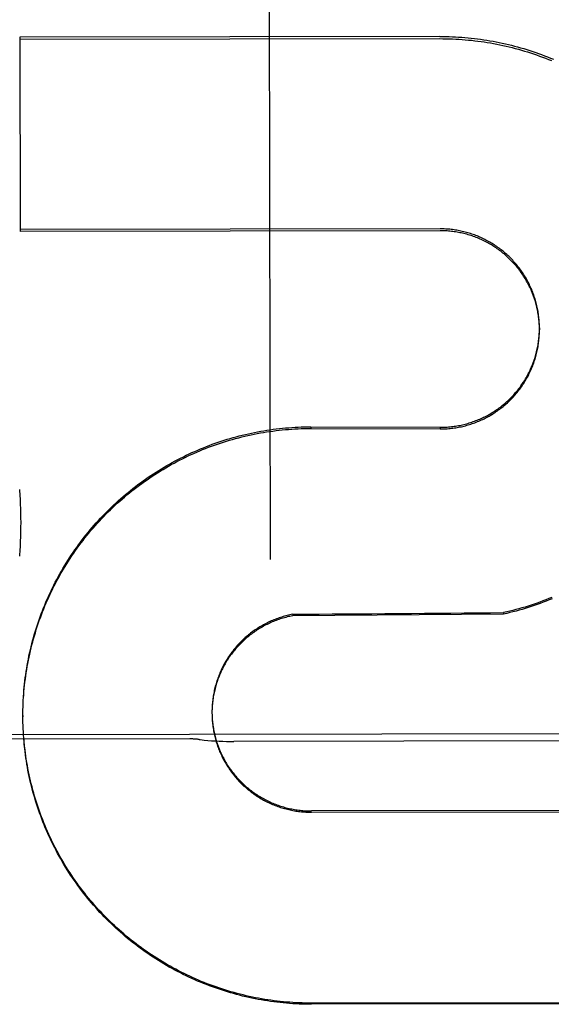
# Model space of a CAD drawing. Header units: inches. Extents: x 0 to 309, y 0 to 200.
# Tile 47 of 109: x 100.607 to 100.771, y 130.607 to 130.912. Entities that reach past the tile are written whole.
import ezdxf

# ---------------------------------------------------------------- set-up
doc = ezdxf.new("R2010")
doc.units = ezdxf.units.IN
doc.header["$LTSCALE"] = 17
doc.header["$MEASUREMENT"] = 0
doc.linetypes.add('HIDDEN', pattern=[0.2, 0.1, -0.1])
doc.layers.add('02___PRT_ALL_AXES', color=7, linetype='CONTINUOUS')
doc.layers.add('DEFAULT_2', color=8, linetype='HIDDEN')

msp = doc.modelspace()

# ---------------------------------------------------------------- linework, layer by layer
at = {"layer": '02___PRT_ALL_AXES', "color": 8, "linetype": 'HIDDEN'}
for p, q in [((100.902953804, 130.6908469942), (100.0904548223, 130.6895606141)), ((100.6592063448, 130.6890492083), (100.5842064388, 130.6889304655)), ((100.8205704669, 130.6884841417), (100.6728446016, 130.6882502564))]:
    msp.add_line(p, q, dxfattribs=at)
at = {"layer": 'DEFAULT_2', "color": 8, "linetype": 'HIDDEN'}
for p, q in [((100.6832440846, 131.2968485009), (100.6841181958, 130.7447453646)), ((100.7366757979, 130.9069582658), (100.6065511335, 130.9067522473)), ((100.6065511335, 130.9067522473), (100.6066465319, 130.8464970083)), ((100.6065521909, 130.9060843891), (100.7366768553, 130.9062904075)), ((100.7367702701, 130.8472880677), (100.6066456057, 130.8470820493)), ((100.7367711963, 130.8467030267), (100.6066465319, 130.8464970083)), ((100.7675651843, 130.816557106), (100.7675660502, 130.8160102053)), ((100.6966977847, 130.7858823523), (100.6966985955, 130.785370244)), ((100.6966977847, 130.7858823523), (100.7368190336, 130.7857318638)), ((100.6966985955, 130.785370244), (100.7368198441, 130.7852199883)), ((100.7368190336, 130.7857318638), (100.7368198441, 130.7852199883)), ((100.6064678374, 130.7664555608), (100.6065614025, 130.7644940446)), ((100.6065585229, 130.7650203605), (100.6066382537, 130.7630542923)), ((100.6066354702, 130.7635843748), (100.6067012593, 130.7616138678)), ((100.6066986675, 130.7621477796), (100.6067504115, 130.7601729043)), ((100.6067481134, 130.7607106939), (100.6067857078, 130.7587315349)), ((100.6067838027, 130.7592732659), (100.606807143, 130.7572898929)), ((100.6068057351, 130.7578355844), (100.6068145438, 130.7560187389)), ((100.6068137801, 130.7565004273), (100.6068084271, 130.7544063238)), ((100.6068137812, 130.7565004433), (100.6068147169, 130.7558481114)), ((100.6067889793, 130.7535222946), (100.6067542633, 130.7515232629)), ((100.6068083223, 130.7549598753), (100.6067882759, 130.7529646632)), ((100.6067090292, 130.7506480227), (100.6066446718, 130.7486417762)), ((100.6067558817, 130.7520850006), (100.6067063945, 130.7500822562)), ((100.6066484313, 130.7492115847), (100.6065691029, 130.7472019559)), ((100.7564703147, 130.7282388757), (100.7564710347, 130.7277841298)), ((100.6911019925, 130.7277146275), (100.6911027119, 130.7272602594)), ((100.7564710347, 130.7277841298), (100.6911027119, 130.7272602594)), ((100.6075860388, 130.6998318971), (100.6076309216, 130.7012180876)), ((100.607632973, 130.7008119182), (100.6076879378, 130.7021921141)), ((100.607524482, 130.6978706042), (100.6075487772, 130.6992684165)), ((100.607549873, 130.6988514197), (100.6075845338, 130.7002435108)), ((100.6660918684, 130.6976346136), (100.6660915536, 130.6974384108)), ((100.6661084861, 130.6985092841), (100.6660984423, 130.6976781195)), ((100.6661261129, 130.6989463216), (100.6661104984, 130.6981190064)), ((100.6661499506, 130.6993831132), (100.6661288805, 130.698559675)), ((100.6661799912, 130.6998195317), (100.6661535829, 130.6990000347)), ((100.6075053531, 130.6963363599), (100.6075091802, 130.6973174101)), ((100.6075053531, 130.6963363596), (100.6075060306, 130.6959084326)), ((100.6075129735, 130.6949273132), (100.6075060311, 130.6959084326)), ((100.6660915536, 130.6974384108), (100.6660933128, 130.6967960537)), ((100.6660928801, 130.6971971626), (100.6661002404, 130.6963550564)), ((100.6661001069, 130.6967598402), (100.6661134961, 130.6959142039)), ((100.6661135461, 130.6963226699), (100.6661330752, 130.6954735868)), ((100.6661331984, 130.6958856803), (100.6661589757, 130.695033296)), ((100.6075591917, 130.6929655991), (100.6075295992, 130.6943906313)), ((100.6075984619, 130.6919852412), (100.6075576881, 130.6934153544)), ((100.6076484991, 130.6910053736), (100.6075964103, 130.6924404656)), ((100.6077092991, 130.6900261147), (100.6076457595, 130.6914661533)), ((100.6077808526, 130.6890475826), (100.6077057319, 130.6904924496)), ((100.8270111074, 130.6669286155), (100.696886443, 130.666722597)), ((100.6968870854, 130.6663168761), (100.8270117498, 130.6665228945)), ((100.8271055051, 130.6073054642), (100.6969808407, 130.6070994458)), ((100.8271060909, 130.6069355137), (100.6969814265, 130.6067294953))]:
    msp.add_line(p, q, dxfattribs=at)
for points in [[(100.7366757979, 130.9069582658), (100.7376521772, 130.9069550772), (100.738628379, 130.9069413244), (100.7396044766, 130.9069170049), (100.7405802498, 130.9068821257), (100.7415555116, 130.9068366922), (100.7425302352, 130.9067807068), (100.743504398, 130.9067141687), (100.7444777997, 130.9066370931), (100.745450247, 130.9065494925), (100.7464216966, 130.906451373), (100.747392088, 130.9063427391), (100.7483612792, 130.9062236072), (100.7493291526, 130.9060939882), (100.7502955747, 130.9059539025), (100.7512603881, 130.9058033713), (100.7522235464, 130.9056424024), (100.7531850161, 130.9054709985), (100.7541446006, 130.905289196), (100.7551021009, 130.90509703), (100.7560574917, 130.9048945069), (100.7570107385, 130.9046816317), (100.7579616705, 130.9044584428), (100.7589101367, 130.9042249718), (100.7598560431, 130.9039812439), (100.7607992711, 130.9037272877), (100.7617397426, 130.9034631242), (100.7626773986, 130.9031887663), (100.7636120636, 130.9029042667), (100.76454355, 130.9026096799), (100.7654718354, 130.9023050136), (100.7663968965, 130.9019902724), (100.7673185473, 130.9016655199), (100.7682366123, 130.901330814), (100.7691510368, 130.900986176), (100.7700617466, 130.9006316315), (100.7709686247, 130.9002672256), (100.7718715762, 130.8998929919)], [(100.7366768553, 130.9062904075), (100.7376629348, 130.906287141), (100.7386488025, 130.9062731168), (100.7396345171, 130.9062483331), (100.7406199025, 130.9062127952), (100.7416048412, 130.9061665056), (100.7425892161, 130.9061094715), (100.7435729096, 130.9060416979), (100.7445558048, 130.9059631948), (100.7455377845, 130.9058739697), (100.7465187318, 130.905774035), (100.7474985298, 130.9056634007), (100.7484770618, 130.905542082), (100.7494542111, 130.9054100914), (100.7504298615, 130.9052674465), (100.7514038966, 130.9051141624), (100.7523762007, 130.9049502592), (100.7533466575, 130.9047757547), (100.7543151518, 130.9045906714), (100.755281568, 130.9043950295), (100.7562457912, 130.9041888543), (100.7572077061, 130.9039721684), (100.7581671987, 130.9037449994), (100.7591241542, 130.9035073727), (100.7600784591, 130.9032593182), (100.7610299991, 130.9030008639), (100.7619786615, 130.9027320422), (100.7629243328, 130.9024528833), (100.7638669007, 130.9021634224), (100.7648062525, 130.9018636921), (100.7657422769, 130.9015537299), (100.7666748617, 130.901233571), (100.7676038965, 130.9009032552), (100.76852927, 130.9005628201), (100.7694508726, 130.9002123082), (100.7703685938, 130.8998517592), (100.7712823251, 130.8994812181)], [(100.7675651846, 130.8165571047), (100.767561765, 130.8169699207), (100.7675521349, 130.8174062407), (100.7675363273, 130.8178423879), (100.7675143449, 130.81827822), (100.7674861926, 130.8187136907), (100.7674518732, 130.8191487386), (100.7674113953, 130.8195832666), (100.7673647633, 130.8200171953), (100.7673119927, 130.8204504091), (100.7672530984, 130.8208827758), (100.7671880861, 130.8213142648), (100.7671169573, 130.8217448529), (100.7670397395, 130.8221743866), (100.7669564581, 130.8226027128), (100.7668671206, 130.8230298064), (100.766771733, 130.8234556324), (100.7666703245, 130.8238800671), (100.7665629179, 130.8243030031), (100.7664495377, 130.8247243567), (100.7663302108, 130.8251440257), (100.7662049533, 130.8255619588), (100.7660737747, 130.8259781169), (100.7659367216, 130.8263923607), (100.7657938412, 130.8268045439), (100.765645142, 130.8272146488), (100.7654906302, 130.8276226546), (100.7653303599, 130.8280284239), (100.7651643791, 130.8284318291), (100.7649927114, 130.828832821), (100.7648153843, 130.8292313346), (100.7646324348, 130.8296272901), (100.7644438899, 130.8300206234), (100.7642498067, 130.8304112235), (100.7640502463, 130.8307989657), (100.7638452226, 130.8311838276), (100.7636347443, 130.8315657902), (100.7634188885, 130.8319447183), (100.7631977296, 130.8323204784), (100.7629712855, 130.8326930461), (100.7627395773, 130.8330623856), (100.7625026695, 130.8334283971), (100.7622606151, 130.8337909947), (100.7620134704, 130.8341501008), (100.7617613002, 130.8345056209), (100.761504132, 130.8348575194), (100.7612419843, 130.8352057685), (100.7609749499, 130.8355502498), (100.7607031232, 130.83589084), (100.7604265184, 130.8362275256), (100.7601451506, 130.8365602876), (100.7598591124, 130.8368890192), (100.7595684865, 130.8372136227), (100.7592733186, 130.8375340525), (100.7589736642, 130.8378502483), (100.7586695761, 130.8381621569), (100.7583610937, 130.8384697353), (100.7580483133, 130.8387728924), (100.7577313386, 130.8390715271), (100.7574101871, 130.8393656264), (100.7570848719, 130.8396551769), (100.7567555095, 130.8399400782), (100.7564222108, 130.8402202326), (100.7560850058, 130.8404956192), (100.7557439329, 130.8407662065), (100.7553990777, 130.8410319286), (100.7550505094, 130.8412927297), (100.7546983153, 130.8415485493), (100.7543425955, 130.8417993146), (100.7539833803, 130.8420450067), (100.7536206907, 130.8422856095), (100.7532546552, 130.8425210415), (100.7528854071, 130.842751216), (100.7525129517, 130.8429761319), (100.7521373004, 130.8431957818), (100.7517585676, 130.8434100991), (100.7513768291, 130.8436190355), (100.7509922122, 130.8438225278), (100.7506048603, 130.8440204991), (100.7502147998, 130.8442129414), (100.749822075, 130.844399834), (100.749426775, 130.8445811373), (100.7490289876, 130.8447568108), (100.7486287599, 130.8449268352), (100.7482261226, 130.845091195), (100.7478212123, 130.8452498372), (100.7474141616, 130.8454027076), (100.7470050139, 130.8455497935), (100.7465938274, 130.8456910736), (100.7461806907, 130.845826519), (100.7457656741, 130.8459561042), (100.7453488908, 130.8460797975), (100.7449304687, 130.8461975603), (100.7445104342, 130.8463093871), (100.7440888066, 130.8464152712), (100.7436657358, 130.8465151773), (100.7432413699, 130.8466090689), (100.7428157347, 130.8466969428), (100.7423888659, 130.846778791), (100.7419608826, 130.8468545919), (100.7415318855, 130.8469243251), (100.7411019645, 130.8469879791), (100.7406712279, 130.8470455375), (100.7402397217, 130.8470969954), (100.7398074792, 130.8471423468), (100.7393746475, 130.8471815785), (100.738941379, 130.8472146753), (100.7385076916, 130.847241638), (100.7380736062, 130.8472624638), (100.7376392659, 130.8472771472), (100.7372048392, 130.847285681), (100.7367702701, 130.8472880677)], [(100.7675660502, 130.8160102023), (100.7675625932, 130.8164250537), (100.767552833, 130.8168641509), (100.7675367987, 130.8173030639), (100.7675144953, 130.8177417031), (100.7674859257, 130.8181799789), (100.7674510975, 130.818617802), (100.7674100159, 130.8190550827), (100.7673626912, 130.8194917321), (100.7673091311, 130.8199276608), (100.7672493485, 130.82036278), (100.7671833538, 130.8207970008), (100.7671111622, 130.8212302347), (100.7670327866, 130.8216623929), (100.7669482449, 130.8220933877), (100.7668575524, 130.8225231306), (100.7667607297, 130.8229515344), (100.7666577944, 130.8233785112), (100.7665487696, 130.8238039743), (100.7664336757, 130.8242278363), (100.7663125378, 130.8246500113), (100.7661853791, 130.8250704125), (100.7660522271, 130.8254889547), (100.7659131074, 130.8259055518), (100.76576805, 130.8263201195), (100.7656170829, 130.8267325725), (100.7654602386, 130.8271428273), (100.7652975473, 130.8275507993), (100.7651290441, 130.8279564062), (100.7649547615, 130.8283595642), (100.7647747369, 130.828760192), (100.7645890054, 130.8291582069), (100.7643976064, 130.8295535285), (100.7642005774, 130.8299460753), (100.7639979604, 130.830335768), (100.7637897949, 130.8307225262), (100.7635761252, 130.8311062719), (100.7633569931, 130.8314869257), (100.7631324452, 130.831864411), (100.7629025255, 130.8322386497), (100.7626672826, 130.8326095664), (100.7624267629, 130.8329770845), (100.7621810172, 130.8333411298), (100.761930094, 130.8337016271), (100.7616740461, 130.8340585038), (100.7614129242, 130.834411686), (100.7611467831, 130.8347611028), (100.7608756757, 130.8351066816), (100.7605996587, 130.8354483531), (100.7603187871, 130.8357860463), (100.7600331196, 130.8361196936), (100.7597427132, 130.8364492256), (100.7594476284, 130.8367745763), (100.7591479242, 130.837095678), (100.758843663, 130.8374124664), (100.7585349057, 130.8377248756), (100.7582217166, 130.8380328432), (100.7579041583, 130.8383363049), (100.7575822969, 130.8386352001), (100.7572561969, 130.8389294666), (100.7569259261, 130.8392190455), (100.7565915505, 130.8395038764), (100.7562531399, 130.8397839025), (100.7559107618, 130.8400590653), (100.7555644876, 130.8403293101), (100.7552143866, 130.8405945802), (100.7548605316, 130.8408548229), (100.7545029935, 130.8411099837), (100.7541418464, 130.8413600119), (100.7537771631, 130.8416048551), (100.753409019, 130.8418444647), (100.7530374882, 130.8420787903), (100.7526626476, 130.8423077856), (100.7522845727, 130.8425314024), (100.7519033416, 130.8427495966), (100.7515190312, 130.8429623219), (100.7511317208, 130.8431695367), (100.7507414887, 130.843371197), (100.7503484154, 130.8435672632), (100.7499525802, 130.8437576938), (100.7495540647, 130.8439424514), (100.7491529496, 130.8441214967), (100.7487493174, 130.8442947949), (100.7483432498, 130.8444623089), (100.7479348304, 130.8446240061), (100.7475241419, 130.8447798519), (100.7471112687, 130.8449298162), (100.7466962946, 130.8450738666), (100.7462793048, 130.8452119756), (100.7458603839, 130.845344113), (100.7454396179, 130.8454702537), (100.7450170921, 130.8455903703), (100.7445928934, 130.8457044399), (100.7441671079, 130.8458124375), (100.7437398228, 130.8459143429), (100.743311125, 130.8460101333), (100.7428811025, 130.8460997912), (100.7424498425, 130.8461832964), (100.7420174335, 130.8462606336), (100.7415839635, 130.8463317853), (100.7411495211, 130.8463967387), (100.7407141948, 130.8464554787), (100.7402780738, 130.8465079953), (100.7398412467, 130.8465542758), (100.739403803, 130.8465943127), (100.7389658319, 130.8466280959), (100.7385274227, 130.8466556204), (100.7380886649, 130.8466768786), (100.7376496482, 130.8466918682), (100.737210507, 130.8467005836), (100.7367711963, 130.8467030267)], [(100.7368190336, 130.7857318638), (100.7372538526, 130.7857349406), (100.7376885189, 130.7857441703), (100.7381230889, 130.7857595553), (100.7385573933, 130.7857810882), (100.7389912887, 130.7858087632), (100.7394247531, 130.7858425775), (100.7398577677, 130.7858825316), (100.74029018, 130.7859286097), (100.7407218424, 130.7859807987), (100.7411527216, 130.7860390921), (100.7415827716, 130.7861034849), (100.7420118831, 130.7861739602), (100.7424399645, 130.786250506), (100.7428669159, 130.7863331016), (100.7432926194, 130.7864217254), (100.7437170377, 130.7865163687), (100.7441401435, 130.7866170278), (100.7445617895, 130.7867236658), (100.7449818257, 130.7868362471), (100.7454002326, 130.7869547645), (100.7458169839, 130.7870792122), (100.7462319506, 130.7872095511), (100.7466450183, 130.7873457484), (100.747056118, 130.7874877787), (100.7474651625, 130.7876356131), (100.7478720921, 130.7877892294), (100.7482768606, 130.7879486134), (100.7486793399, 130.7881137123), (100.7490793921, 130.7882844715), (100.7494769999, 130.7884608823), (100.7498721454, 130.788642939), (100.7502646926, 130.7888305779), (100.7506545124, 130.7890237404), (100.751041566, 130.789222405), (100.7514258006, 130.7894265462), (100.7518071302, 130.789636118), (100.7521854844, 130.7898510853), (100.7525607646, 130.7900713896), (100.752932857, 130.7902969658), (100.7533017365, 130.7905277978), (100.753667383, 130.7907638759), (100.7540296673, 130.7910051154), (100.7543884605, 130.7912514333), (100.7547437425, 130.791502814), (100.7550954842, 130.7917592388), (100.7554435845, 130.7920206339), (100.7557879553, 130.7922869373), (100.7561285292, 130.7925580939), (100.7564652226, 130.7928340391), (100.7567979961, 130.79311474), (100.7571268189, 130.7934001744), (100.7574515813, 130.7936902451), (100.7577721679, 130.793984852), (100.7580885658, 130.7942839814), (100.7584007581, 130.7945876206), (100.7587086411, 130.7948956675), (100.7590121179, 130.7952080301), (100.7593111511, 130.7955246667), (100.7596056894, 130.7958455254), (100.7598956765, 130.7961705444), (100.7601810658, 130.7964996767), (100.7604617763, 130.7968328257), (100.7607377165, 130.7971698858), (100.7610088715, 130.7975108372), (100.761275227, 130.7978556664), (100.7615366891, 130.7982042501), (100.7617931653, 130.7985564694), (100.7620446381, 130.7989122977), (100.762291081, 130.7992717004), (100.7625324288, 130.7996345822), (100.7627686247, 130.800000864), (100.7629996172, 130.8003704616), (100.7632253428, 130.8007432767), (100.7634457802, 130.8011192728), (100.7636609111, 130.8014984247), (100.7638706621, 130.8018805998), (100.7640749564, 130.8022656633), (100.7642737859, 130.8026535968), (100.764467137, 130.8030443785), (100.7646549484, 130.8034378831), (100.7648371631, 130.8038339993), (100.7650137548, 130.8042326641), (100.7651846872, 130.8046337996), (100.7653499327, 130.8050373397), (100.7655094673, 130.8054432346), (100.7656632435, 130.8058513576), (100.7658112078, 130.8062615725), (100.7659533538, 130.8066738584), (100.7660896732, 130.807088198), (100.7662201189, 130.8075044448), (100.7663446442, 130.8079224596), (100.7664632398, 130.8083422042), (100.7665758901, 130.8087636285), (100.7666825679, 130.8091866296), (100.7667832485, 130.809611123), (100.7668779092, 130.8100370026), (100.7669665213, 130.8104641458), (100.7670490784, 130.8108925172), (100.7671255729, 130.8113220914), (100.7671959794, 130.8117527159), (100.7672602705, 130.8121842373), (100.7673184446, 130.8126166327), (100.7673704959, 130.8130498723), (100.7674164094, 130.8134838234), (100.7674561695, 130.8139183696), (100.7674897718, 130.8143534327), (100.7675172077, 130.8147889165), (100.767538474, 130.8152247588), (100.7675535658, 130.8156609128), (100.7675624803, 130.8160972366), (100.7675651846, 130.8165571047)], [(100.7368198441, 130.7852199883), (100.7372591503, 130.7852231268), (100.7376982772, 130.7852325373), (100.7381372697, 130.7852482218), (100.7385759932, 130.7852701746), (100.7390143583, 130.785298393), (100.7394522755, 130.7853328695), (100.7398896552, 130.7853735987), (100.7403264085, 130.7854205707), (100.7407624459, 130.7854737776), (100.7411976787, 130.7855332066), (100.7416320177, 130.7855988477), (100.7420653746, 130.7856706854), (100.7424976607, 130.785748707), (100.742928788, 130.7858328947), (100.7433586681, 130.7859232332), (100.7437872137, 130.7860197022), (100.744214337, 130.7861222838), (100.7446399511, 130.7862309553), (100.7450639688, 130.7863456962), (100.7454863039, 130.7864664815), (100.7459068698, 130.7865932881), (100.7463255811, 130.7867260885), (100.7467423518, 130.7868648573), (100.7471570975, 130.7870095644), (100.7475697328, 130.7871601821), (100.7479801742, 130.7873166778), (100.7483883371, 130.7874790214), (100.7487941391, 130.7876471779), (100.7491974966, 130.7878211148), (100.7495983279, 130.7880007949), (100.7499965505, 130.7881861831), (100.7503920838, 130.78837724), (100.7507848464, 130.7885739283), (100.7511747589, 130.788776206), (100.7515617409, 130.7889840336), (100.7519457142, 130.789197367), (100.7523265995, 130.7894161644), (100.7527043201, 130.7896403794), (100.7530787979, 130.7898699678), (100.7534499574, 130.7901048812), (100.7538177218, 130.7903450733), (100.7541820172, 130.7905904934), (100.7545427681, 130.790841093), (100.754899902, 130.7910968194), (100.7552533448, 130.791357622), (100.7556030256, 130.7916234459), (100.7559488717, 130.7918942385), (100.7562908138, 130.7921699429), (100.756628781, 130.7924505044), (100.7569627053, 130.7927358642), (100.7572925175, 130.7930259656), (100.7576181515, 130.7933207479), (100.7579395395, 130.7936201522), (100.7582566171, 130.7939241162), (100.7585693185, 130.7942325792), (100.758877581, 130.7945454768), (100.7591813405, 130.7948627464), (100.7594805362, 130.7951843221), (100.7597751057, 130.7955101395), (100.7600649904, 130.7958401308), (100.7603501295, 130.7961742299), (100.7606304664, 130.7965123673), (100.7609059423, 130.7968544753), (100.7611765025, 130.7972004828), (100.7614420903, 130.7975503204), (100.761702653, 130.7979039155), (100.7619581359, 130.7982611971), (100.7622084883, 130.7986220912), (100.7624536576, 130.7989865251), (100.7626935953, 130.7993544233), (100.7629282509, 130.799725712), (100.7631575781, 130.8001003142), (100.7633815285, 130.8004781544), (100.7636000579, 130.8008591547), (100.76381312, 130.8012432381), (100.7640206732, 130.8016303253), (100.7642226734, 130.8020203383), (100.7644190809, 130.8024131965), (100.764609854, 130.8028088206), (100.7647949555, 130.803207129), (100.7649743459, 130.8036080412), (100.7651479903, 130.8040114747), (100.7653158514, 130.8044173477), (100.7654778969, 130.8048255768), (100.7656340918, 130.8052360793), (100.765784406, 130.8056487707), (100.7659288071, 130.8060635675), (100.7660672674, 130.8064803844), (100.7661997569, 130.8068991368), (100.7663262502, 130.8073197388), (100.7664467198, 130.807742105), (100.7665611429, 130.8081661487), (100.7666694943, 130.8085917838), (100.7667717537, 130.809018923), (100.7668678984, 130.8094474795), (100.7669579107, 130.8098773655), (100.7670417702, 130.8103084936), (100.7671194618, 130.8107407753), (100.7671909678, 130.811174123), (100.7672562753, 130.8116084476), (100.7673153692, 130.8120436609), (100.7673682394, 130.8124796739), (100.767414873, 130.8129163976), (100.7674552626, 130.8133537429), (100.7674893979, 130.8137916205), (100.767517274, 130.8142299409), (100.7675388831, 130.8146686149), (100.7675542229, 130.8151075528), (100.7675632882, 130.8155466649), (100.7675660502, 130.8160102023)], [(100.6076879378, 130.7021921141), (100.607755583, 130.7031655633), (100.6078338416, 130.7041382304), (100.6079227, 130.7051099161), (100.6080221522, 130.7060805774), (100.6081321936, 130.7070501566), (100.6082528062, 130.7080184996), (100.6083839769, 130.708985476), (100.6085256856, 130.7099509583), (100.6086779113, 130.7109147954), (100.6088406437, 130.7118769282), (100.6090138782, 130.7128373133), (100.6091975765, 130.7137957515), (100.6093917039, 130.7147520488), (100.6095962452, 130.7157061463), (100.6098111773, 130.7166579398), (100.6100364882, 130.7176073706), (100.610272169, 130.7185543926), (100.6105181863, 130.7194988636), (100.6107745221, 130.7204406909), (100.6110411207, 130.721379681), (100.6113179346, 130.7223156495), (100.6116049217, 130.7232484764), (100.611902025, 130.7241779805), (100.6122092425, 130.7251041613), (100.6125265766, 130.7260270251), (100.6128539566, 130.7269463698), (100.6131913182, 130.7278620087), (100.613538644, 130.7287739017), (100.6138959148, 130.7296819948), (100.6142630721, 130.7305861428), (100.6146400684, 130.7314862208), (100.6150268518, 130.732382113), (100.6154233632, 130.7332736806), (100.615829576, 130.7341608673), (100.6162454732, 130.7350436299), (100.6166709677, 130.7359217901), (100.6171059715, 130.7367951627), (100.6175504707, 130.7376637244), (100.6180044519, 130.7385274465), (100.6184678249, 130.7393861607), (100.6189405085, 130.7402397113), (100.6194224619, 130.7410880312), (100.619913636, 130.7419310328), (100.6204139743, 130.7427686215), (100.6209234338, 130.7436007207), (100.621441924, 130.7444271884), (100.6219693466, 130.7452478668), (100.6225056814, 130.7460627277), (100.6230509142, 130.7468717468), (100.6236049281, 130.7476747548), (100.6241676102, 130.7484715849), (100.6247389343, 130.7492622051), (100.6253188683, 130.7500465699), (100.6259073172, 130.7508245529), (100.6265042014, 130.7515960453), (100.6271094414, 130.7523609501), (100.6277229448, 130.7531191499), (100.6283446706, 130.7538705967), (100.6289745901, 130.754615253), (100.6296125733, 130.7553529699), (100.6302584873, 130.756083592), (100.6309123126, 130.7568071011), (100.6315740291, 130.7575234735), (100.6322435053, 130.7582325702), (100.6329206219, 130.7589342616), (100.6336053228, 130.7596284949), (100.6342975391, 130.7603151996), (100.6349971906, 130.7609942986), (100.6357042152, 130.7616657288), (100.6364184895, 130.7623293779), (100.6371398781, 130.7629851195), (100.637868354, 130.7636329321), (100.6386038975, 130.7642727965), (100.6393463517, 130.7649045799), (100.6400955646, 130.7655281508), (100.640851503, 130.7661434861), (100.6416141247, 130.7667505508), (100.6423833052, 130.7673492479), (100.6431589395, 130.7679394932), (100.6439409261, 130.7685212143), (100.6447291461, 130.7690943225), (100.6455235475, 130.7696587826), (100.6463240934, 130.7702145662), (100.6471306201, 130.7707615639), (100.6479429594, 130.7712996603), (100.6487610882, 130.7718288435), (100.6495849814, 130.7723490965), (100.6504144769, 130.7728603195), (100.6512494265, 130.7733624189), (100.6520897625, 130.7738553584), (100.6529354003, 130.7743390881), (100.6537862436, 130.7748135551), (100.6546422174, 130.7752787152), (100.6555031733, 130.7757344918), (100.6563689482, 130.7761807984), (100.6572395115, 130.7766176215), (100.6581148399, 130.7770449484), (100.6589947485, 130.7774626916), (100.6598790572, 130.777870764), (100.6607677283, 130.7782691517), (100.6616607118, 130.778657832), (100.6625578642, 130.7790367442), (100.6634590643, 130.7794058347), (100.6643641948, 130.7797650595), (100.6652731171, 130.7801143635), (100.6661857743, 130.7804537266), (100.6671021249, 130.7807831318), (100.6680219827, 130.7811025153), (100.6689451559, 130.7814118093), (100.6698716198, 130.7817110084), (100.670801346, 130.7820001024), (100.6717341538, 130.7822790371), (100.6726698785, 130.7825477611), (100.6736084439, 130.7828062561), (100.6745497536, 130.7830544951), (100.6754937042, 130.7832924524), (100.6764402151, 130.7835201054), (100.6773891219, 130.7837374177), (100.6783402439, 130.7839443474), (100.6792935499, 130.7841408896), (100.6802490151, 130.7843270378), (100.6812064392, 130.784502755), (100.6821656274, 130.7846680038), (100.6831265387, 130.7848227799), (100.6840891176, 130.7849670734), (100.6850532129, 130.7851008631), (100.6860186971, 130.7852241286), (100.6869854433, 130.7853368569), (100.687953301, 130.7854390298), (100.6889222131, 130.7855306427), (100.6898921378, 130.7856116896), (100.6908628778, 130.7856821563), (100.6918342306, 130.7857420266), (100.6928061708, 130.7857913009), (100.6937786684, 130.7858299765), (100.6947515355, 130.7858580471), (100.6957245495, 130.7858755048), (100.6966977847, 130.7858823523)], [(100.6076906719, 130.7017913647), (100.6077591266, 130.7027701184), (100.6078383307, 130.7037480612), (100.6079282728, 130.7047250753), (100.608028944, 130.7057010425), (100.6081403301, 130.7066758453), (100.6082624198, 130.7076493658), (100.6083951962, 130.7086214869), (100.6085386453, 130.7095920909), (100.6086927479, 130.7105610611), (100.6088574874, 130.7115282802), (100.6090328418, 130.7124936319), (100.609218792, 130.7134569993), (100.6094153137, 130.7144182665), (100.6096223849, 130.7153773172), (100.6098399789, 130.716334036), (100.6100680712, 130.7172883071), (100.6103066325, 130.7182400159), (100.6105556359, 130.7191890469), (100.6108150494, 130.7201352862), (100.6110848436, 130.7210786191), (100.6113649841, 130.7220189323), (100.6116554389, 130.7229561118), (100.6119561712, 130.7238900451), (100.6122671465, 130.7248206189), (100.6125883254, 130.7257477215), (100.6129196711, 130.7266712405), (100.6132611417, 130.727591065), (100.6136126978, 130.7285070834), (100.6139742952, 130.7294191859), (100.6143458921, 130.7303272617), (100.6147274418, 130.7312312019), (100.6151189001, 130.7321308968), (100.615520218, 130.7330262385), (100.6159313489, 130.7339171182), (100.6163522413, 130.7348034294), (100.6167828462, 130.735685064), (100.6172231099, 130.7365619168), (100.6176729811, 130.7374338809), (100.6181324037, 130.738300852), (100.6186013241, 130.7391627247), (100.6190796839, 130.7400193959), (100.619567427, 130.7408707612), (100.6200644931, 130.7417167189), (100.6205708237, 130.742557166), (100.6210863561, 130.743392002), (100.6216110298, 130.7442211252), (100.6221447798, 130.7450444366), (100.6226875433, 130.7458618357), (100.6232392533, 130.7466732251), (100.6237998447, 130.7474785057), (100.6243692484, 130.7482775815), (100.6249473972, 130.749070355), (100.6255342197, 130.7498567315), (100.6261296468, 130.7506366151), (100.626733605, 130.7514099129), (100.6273460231, 130.7521765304), (100.6279668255, 130.7529363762), (100.6285959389, 130.7536893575), (100.6292332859, 130.7544353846), (100.629878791, 130.7551743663), (100.630532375, 130.7559062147), (100.6311939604, 130.7566308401), (100.6318634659, 130.7573481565), (100.6325408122, 130.758058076), (100.6332259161, 130.7587605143), (100.6339186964, 130.7594553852), (100.6346190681, 130.7601426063), (100.635326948, 130.7608220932), (100.6360422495, 130.7614937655), (100.6367648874, 130.7621575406), (100.6374947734, 130.7628133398), (100.6382318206, 130.7634610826), (100.6389759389, 130.7641006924), (100.6397270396, 130.7647320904), (100.640485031, 130.7653552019), (100.6412498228, 130.7659699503), (100.6420213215, 130.7665762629), (100.6427994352, 130.767174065), (100.6435840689, 130.7677632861), (100.644375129, 130.7683438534), (100.6451725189, 130.7689156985), (100.6459761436, 130.7694787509), (100.646785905, 130.7700329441), (100.6476017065, 130.7705782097), (100.6484234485, 130.7711144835), (100.649251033, 130.7716416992), (100.650084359, 130.7721597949), (100.6509233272, 130.7726687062), (100.6517678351, 130.7731683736), (100.6526177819, 130.7736587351), (100.6534730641, 130.774139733), (100.6543335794, 130.7746113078), (100.655199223, 130.7750734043), (100.6560698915, 130.7755259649), (100.6569454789, 130.7759689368), (100.6578258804, 130.7764022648), (100.6587109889, 130.7768258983), (100.6596006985, 130.7772397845), (100.660494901, 130.7776438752), (100.6613934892, 130.77803812), (100.6622963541, 130.7784224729), (100.6632033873, 130.7787968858), (100.6641144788, 130.7791613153), (100.6650295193, 130.7795157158), (100.6659483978, 130.7798600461), (100.6668710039, 130.780194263), (100.6677972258, 130.780518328), (100.6687269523, 130.7808322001), (100.6696600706, 130.7811358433), (100.6705964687, 130.781429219), (100.6715360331, 130.7817122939), (100.6724786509, 130.7819850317), (100.673424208, 130.7822474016), (100.6743725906, 130.7824993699), (100.6753236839, 130.7827409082), (100.6762773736, 130.7829719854), (100.6772335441, 130.7831925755), (100.6781920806, 130.78340265), (100.679152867, 130.7836021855), (100.6801157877, 130.783791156), (100.6810807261, 130.7839695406), (100.6820475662, 130.7841373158), (100.683016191, 130.7842944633), (100.683986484, 130.7844409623), (100.6849583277, 130.784576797), (100.6859316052, 130.7847019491), (100.6869061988, 130.7848164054), (100.6878819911, 130.7849201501), (100.6888588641, 130.7850131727), (100.6898367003, 130.7850954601), (100.6908153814, 130.7851670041), (100.6917947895, 130.7852277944), (100.6927748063, 130.7852778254), (100.6937553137, 130.7853170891), (100.6947361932, 130.7853455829), (100.6957172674, 130.7853633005), (100.6966985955, 130.785370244)], [(100.6065740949, 130.7477758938), (100.606479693, 130.7457629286)], [(100.7713777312, 130.7329406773), (100.7704717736, 130.7325716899), (100.7695618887, 130.7322125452), (100.7686481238, 130.7318632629), (100.7677306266, 130.731523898), (100.7668095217, 130.7311944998), (100.7658849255, 130.7308751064), (100.7649569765, 130.7305657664), (100.7640257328, 130.7302664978), (100.7630912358, 130.7299773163), (100.7621536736, 130.7296982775), (100.7612132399, 130.7294294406), (100.7602699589, 130.7291708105), (100.7593238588, 130.7289223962), (100.7583751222, 130.7286842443), (100.7574239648, 130.7284564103), (100.7564703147, 130.7282388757)], [(100.7714954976, 130.7325301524), (100.7705827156, 130.7321572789), (100.7696659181, 130.7317943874), (100.7687452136, 130.7314415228), (100.7678207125, 130.7310987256), (100.7668925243, 130.7307660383), (100.7659607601, 130.7304434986), (100.7650255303, 130.7301311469), (100.764086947, 130.7298290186), (100.7631451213, 130.7295371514), (100.7622001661, 130.7292555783), (100.7612521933, 130.7289843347), (100.7603013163, 130.728723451), (100.7593476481, 130.7284729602), (100.7583913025, 130.7282328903), (100.7574324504, 130.728003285), (100.7564710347, 130.7277841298)], [(100.6911019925, 130.7277146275), (100.6906737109, 130.7276300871), (100.6902467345, 130.7275394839), (100.6898210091, 130.7274428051), (100.6893966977, 130.7273400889), (100.6889739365, 130.7272313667), (100.6885527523, 130.7271166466), (100.6881331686, 130.7269959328), (100.6877153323, 130.7268692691), (100.6872993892, 130.7267366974), (100.6868853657, 130.726598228), (100.6864732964, 130.7264538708), (100.6860633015, 130.7263036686), (100.6856554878, 130.7261476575), (100.6852499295, 130.7259858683), (100.6848467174, 130.725818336), (100.6844459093, 130.7256450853), (100.6840475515, 130.7254661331), (100.6836517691, 130.7252815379), (100.6832586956, 130.72509136), (100.6828683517, 130.7248956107), (100.6824807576, 130.7246942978), (100.6820960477, 130.7244874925), (100.6817143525, 130.7242752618), (100.6813357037, 130.7240576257), (100.6809601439, 130.7238346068), (100.6805877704, 130.7236062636), (100.6802186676, 130.723372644), (100.6798529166, 130.7231338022), (100.6794906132, 130.7228897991), (100.6791317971, 130.7226406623), (100.6787765, 130.7223864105), (100.6784248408, 130.722127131), (100.6780769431, 130.7218629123), (100.6777328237, 130.7215937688), (100.6773925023, 130.7213197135), (100.6770560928, 130.7210408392), (100.6767237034, 130.720757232), (100.6763953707, 130.7204689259), (100.6760711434, 130.7201759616), (100.6757510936, 130.7198784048), (100.6754352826, 130.7195763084), (100.6751237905, 130.7192697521), (100.6748167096, 130.7189588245), (100.674514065, 130.7186435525), (100.6742158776, 130.718323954), (100.6739222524, 130.7180001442), (100.6736332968, 130.7176722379), (100.6733490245, 130.7173402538), (100.6730694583, 130.7170042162), (100.6727946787, 130.7166642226), (100.6725247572, 130.7163203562), (100.6722597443, 130.7159726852), (100.6719997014, 130.7156212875), (100.6717446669, 130.7152662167), (100.6714946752, 130.7149075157), (100.6712497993, 130.714545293), (100.6710101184, 130.7141796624), (100.6707756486, 130.7138106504), (100.6705464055, 130.7134382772), (100.6703224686, 130.7130626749), (100.6701039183, 130.7126839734), (100.6698907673, 130.712302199), (100.6696830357, 130.7119173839), (100.669480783, 130.7115296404), (100.669284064, 130.7111390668), (100.6690929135, 130.7107457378), (100.6689073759, 130.710349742), (100.668727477, 130.7099511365), (100.6685532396, 130.709549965), (100.6683847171, 130.7091463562), (100.6682219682, 130.7087404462), (100.6680650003, 130.7083322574), (100.6679138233, 130.7079218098), (100.6677684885, 130.7075092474), (100.6676290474, 130.7070947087), (100.66749551, 130.7066782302), (100.6673678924, 130.7062598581), (100.6672462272, 130.7058397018), (100.6671305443, 130.7054178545), (100.6670208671, 130.7049944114), (100.6669172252, 130.7045694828), (100.6668196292, 130.7041431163), (100.6667280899, 130.7037153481), (100.666642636, 130.7032863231), (100.666563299, 130.7028561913), (100.6664900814, 130.7024249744), (100.6664229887, 130.7019926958), (100.6663620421, 130.7015595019), (100.6663072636, 130.7011255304), (100.6662586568, 130.7006908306), (100.6662162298, 130.7002554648), (100.6661799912, 130.6998195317)], [(100.6911027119, 130.7272602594), (100.6906698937, 130.7271748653), (100.690238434, 130.7270832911), (100.6898082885, 130.7269855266), (100.6893795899, 130.7268816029), (100.6889524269, 130.7267715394), (100.6885268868, 130.7266553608), (100.6881030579, 130.7265330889), (100.6876810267, 130.726404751), (100.6872608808, 130.7262703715), (100.686842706, 130.72612998), (100.6864265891, 130.7259836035), (100.686012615, 130.725831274), (100.6856008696, 130.7256730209), (100.6851914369, 130.7255088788), (100.684784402, 130.7253388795), (100.684379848, 130.7251630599), (100.6839778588, 130.7249814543), (100.6835785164, 130.724794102), (100.6831819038, 130.7246010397), (100.6827881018, 130.7244023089), (100.6823971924, 130.7241979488), (100.6820092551, 130.7239880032), (100.6816243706, 130.7237725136), (100.6812426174, 130.723551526), (100.6808640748, 130.7233250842), (100.6804888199, 130.7230932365), (100.6801169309, 130.7228560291), (100.6797484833, 130.7226135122), (100.679383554, 130.7223657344), (100.6790222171, 130.722112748), (100.678664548, 130.7218546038), (100.6783106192, 130.7215913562), (100.6779605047, 130.7213230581), (100.6776142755, 130.7210497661), (100.6772720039, 130.7207715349), (100.6769337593, 130.7204884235), (100.6765996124, 130.7202004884), (100.6762696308, 130.7199077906), (100.6759438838, 130.7196103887), (100.675622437, 130.7193083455), (100.6753053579, 130.7190017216), (100.6749927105, 130.7186905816), (100.6746845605, 130.7183749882), (100.6743809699, 130.7180550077), (100.6740820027, 130.7177307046), (100.6737877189, 130.7174021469), (100.6734981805, 130.7170694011), (100.6732134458, 130.7167325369), (100.6729335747, 130.7163916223), (100.6726586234, 130.7160467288), (100.6723886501, 130.7156979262), (100.6721237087, 130.7153452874), (100.6718638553, 130.7149888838), (100.6716091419, 130.71462879), (100.6713596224, 130.714265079), (100.6711153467, 130.7138978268), (100.6708763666, 130.7135271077), (100.6706427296, 130.7131529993), (100.6704144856, 130.7127755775), (100.6701916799, 130.712394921), (100.6699743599, 130.7120111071), (100.6697625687, 130.7116242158), (100.6695563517, 130.7112343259), (100.6693557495, 130.7108415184), (100.6691608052, 130.7104458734), (100.6689715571, 130.7100474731), (100.6687880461, 130.7096463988), (100.668610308, 130.7092427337), (100.6684383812, 130.7088365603), (100.6682722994, 130.7084279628), (100.6681120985, 130.7080170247), (100.6679578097, 130.7076038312), (100.6678094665, 130.7071884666), (100.6676670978, 130.7067710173), (100.6675307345, 130.7063515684), (100.667400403, 130.7059302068), (100.6672761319, 130.7055070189), (100.667157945, 130.7050820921), (100.6670458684, 130.7046555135), (100.6669399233, 130.7042273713), (100.6668401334, 130.7037977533), (100.6667465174, 130.7033667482), (100.6666590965, 130.7029344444), (100.6665778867, 130.7025009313), (100.6665029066, 130.7020662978), (100.6664341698, 130.7016306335), (100.6663716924, 130.701194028), (100.6663154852, 130.7007565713), (100.6662655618, 130.7003183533), (100.6662219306, 130.6998794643), (100.6661846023, 130.6994399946)], [(100.6075060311, 130.6959084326), (100.6075098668, 130.6968895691), (100.607523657, 130.6982929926)], [(100.6660970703, 130.6980720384), (100.6660927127, 130.697237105), (100.6660922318, 130.6970097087)], [(100.607530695, 130.6939463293), (100.6075121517, 130.6953661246), (100.6075053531, 130.6963363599)], [(100.666159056, 130.6954490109), (100.6661911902, 130.694593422), (100.666229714, 130.6941540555), (100.6662745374, 130.6937152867), (100.666325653, 130.6932772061), (100.6663830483, 130.6928399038), (100.6664467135, 130.6924034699), (100.6665166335, 130.691967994), (100.6665927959, 130.691533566), (100.6666751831, 130.6911002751), (100.66676378, 130.6906682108), (100.6668585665, 130.6902374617), (100.666959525, 130.6898081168), (100.6670666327, 130.689380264), (100.6671798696, 130.6889539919), (100.6672992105, 130.6885293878), (100.6674246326, 130.6881065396), (100.6675561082, 130.6876855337), (100.6676936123, 130.6872664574), (100.6678371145, 130.6868493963), (100.6679865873, 130.686434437), (100.668141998, 130.6860216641), (100.6683033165, 130.6856111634), (100.6684705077, 130.6852030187), (100.668643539, 130.6847973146), (100.668822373, 130.6843941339), (100.6690069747, 130.6839935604), (100.6691973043, 130.6835956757), (100.6693933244, 130.6832005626), (100.669594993, 130.6828083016), (100.6698022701, 130.6824189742), (100.6700151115, 130.6820326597), (100.670233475, 130.6816494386), (100.670457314, 130.6812693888), (100.6706865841, 130.6808925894), (100.6709212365, 130.6805191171), (100.6711612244, 130.6801490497), (100.6714064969, 130.6797824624), (100.6716570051, 130.6794194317), (100.6719126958, 130.6790600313), (100.672173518, 130.6787043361), (100.6724394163, 130.6783524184), (100.6727103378, 130.6780043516), (100.672986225, 130.6776602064), (100.6732670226, 130.6773200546), (100.6735526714, 130.6769839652), (100.6738431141, 130.6766520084), (100.6741382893, 130.6763242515), (100.6744381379, 130.6760007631), (100.6747425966, 130.6756816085), (100.6750516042, 130.6753668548), (100.6753650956, 130.6750565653), (100.6756830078, 130.6747508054), (100.676005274, 130.6744496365), (100.676331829, 130.6741531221), (100.6766626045, 130.6738613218), (100.6769975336, 130.6735742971), (100.6773365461, 130.6732921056), (100.6776795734, 130.6730148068), (100.6780265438, 130.6727424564), (100.678377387, 130.6724751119), (100.6787320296, 130.6722128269), (100.6790903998, 130.6719556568), (100.6794524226, 130.6717036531), (100.6798180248, 130.6714568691), (100.6801871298, 130.6712153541), (100.6805596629, 130.6709791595), (100.6809355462, 130.6707483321), (100.6813147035, 130.6705229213), (100.6816970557, 130.6703029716), (100.682082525, 130.67008853), (100.6824710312, 130.6698796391), (100.6828624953, 130.6696763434), (100.6832568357, 130.6694786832), (100.6836539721, 130.6692867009), (100.684053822, 130.6691004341), (100.6844563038, 130.6689199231), (100.684861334, 130.6687452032), (100.68526883, 130.6685763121), (100.685678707, 130.6684132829), (100.6860908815, 130.6682561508), (100.6865052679, 130.6681049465), (100.6869217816, 130.6679597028), (100.6873403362, 130.6678204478), (100.6877608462, 130.6676872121), (100.6881832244, 130.6675600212), (100.6886073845, 130.6674389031), (100.6890332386, 130.6673238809), (100.6894606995, 130.6672149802), (100.6898896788, 130.6671122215), (100.6903200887, 130.6670156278), (100.6907518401, 130.6669252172), (100.6911848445, 130.66684101), (100.6916190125, 130.6667630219), (100.692054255, 130.6666912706), (100.6924904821, 130.6666257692), (100.6929276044, 130.6665665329), (100.6933655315, 130.6665135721), (100.6938041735, 130.6664668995), (100.6942434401, 130.6664265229), (100.6946832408, 130.6663924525), (100.6951234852, 130.6663646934), (100.6955640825, 130.6663432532), (100.6960049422, 130.6663281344), (100.696445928, 130.6663193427), (100.6968870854, 130.6663168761)], [(100.6661911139, 130.6950127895), (100.6662293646, 130.6945770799), (100.666273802, 130.6941419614), (100.6663244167, 130.693707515), (100.6663812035, 130.6932738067), (100.6664441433, 130.6928409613), (100.6665132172, 130.692409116), (100.6665884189, 130.6919782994), (100.6666697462, 130.6915485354), (100.6667571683, 130.6911199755), (100.6668506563, 130.6906927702), (100.6669502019, 130.6902669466), (100.667055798, 130.6898425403), (100.6671674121, 130.689419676), (100.6672850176, 130.6889984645), (100.66740859, 130.6885789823), (100.6675381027, 130.6881613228), (100.6676735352, 130.6877455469), (100.6678148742, 130.6873317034), (100.6679620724, 130.6869199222), (100.6681150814, 130.6865103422), (100.6682738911, 130.6861029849), (100.6684384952, 130.6856978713), (100.6686088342, 130.6852951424), (100.668784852, 130.6848949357), (100.6689665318, 130.6844972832), (100.6691538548, 130.6841022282), (100.6693467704, 130.6837098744), (100.6695452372, 130.6833203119), (100.6697492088, 130.6829336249), (100.6699586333, 130.6825499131), (100.6701734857, 130.6821692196), (100.670393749, 130.6817915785), (100.670619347, 130.6814171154), (100.6708502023, 130.6810459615), (100.6710863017, 130.6806781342), (100.6713276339, 130.6803136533), (100.6715741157, 130.6799526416), (100.6718256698, 130.6795952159), (100.6720822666, 130.6792414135), (100.6723438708, 130.6788912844), (100.6726104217, 130.6785449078), (100.6728818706, 130.6782023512), (100.6731581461, 130.6778636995), (100.673439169, 130.6775290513), (100.6737249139, 130.6771984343), (100.6740153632, 130.6768718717), (100.674310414, 130.6765494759), (100.6746099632, 130.6762313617), (100.6749139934, 130.6759175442), (100.6752224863, 130.6756080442), (100.6755353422, 130.6753029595), (100.6758524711, 130.6750023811), (100.6761738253, 130.6747063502), (100.6764993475, 130.6744149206), (100.6768289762, 130.6741281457), (100.6771626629, 130.6738460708), (100.6775003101, 130.6735687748), (100.6778418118, 130.6732963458), (100.6781871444, 130.6730288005), (100.6785362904, 130.6727661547), (100.6788891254, 130.6725084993), (100.6792455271, 130.672255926), (100.6796054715, 130.6720084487), (100.6799689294, 130.671766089), (100.6803357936, 130.6715289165), (100.6807059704, 130.671296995), (100.6810793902, 130.6710703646), (100.6814559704, 130.6708490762), (100.6818356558, 130.6706331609), (100.6822184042, 130.6704226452), (100.6826040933, 130.6702175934), (100.6829925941, 130.6700180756), (100.6833838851, 130.6698241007), (100.6837779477, 130.6696356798), (100.6841746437, 130.6694528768), (100.68457384, 130.6692757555), (100.6849755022, 130.6691043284), (100.6853795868, 130.668938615), (100.685785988, 130.6687786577), (100.686194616, 130.6686244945), (100.6866053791, 130.6684761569), (100.687018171, 130.6683336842), (100.6874329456, 130.668197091), (100.6878496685, 130.6680663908), (100.6882681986, 130.6679416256), (100.6886883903, 130.6678228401), (100.6891102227, 130.6677100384), (100.6895336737, 130.667603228), (100.6899586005, 130.6675024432), (100.6903848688, 130.6674077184), (100.6908124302, 130.6673190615), (100.6912412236, 130.6672364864), (100.691671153, 130.6671600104), (100.6921021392, 130.6670896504), (100.6925340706, 130.6670254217), (100.6929668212, 130.6669673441), (100.693400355, 130.6669154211), (100.6938346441, 130.6668696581), (100.6942695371, 130.666830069), (100.6947048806, 130.6667966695), (100.6951406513, 130.6667694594), (100.6955768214, 130.666748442), (100.6960132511, 130.6667336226), (100.696449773, 130.6667250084), (100.696886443, 130.666722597)], [(100.6969808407, 130.6070994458), (100.6960064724, 130.6071032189), (100.6950322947, 130.6071176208), (100.694058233, 130.6071426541), (100.6930845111, 130.6071783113), (100.6921113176, 130.6072245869), (100.6911386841, 130.6072814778), (100.6901666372, 130.6073489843), (100.6891953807, 130.6074270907), (100.6882251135, 130.6075157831), (100.6872558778, 130.6076150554), (100.6862877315, 130.6077249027), (100.685320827, 130.6078453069), (100.6843552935, 130.6079762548), (100.6833912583, 130.6081177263), (100.6824288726, 130.6082697), (100.6814681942, 130.6084321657), (100.680509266, 130.6086051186), (100.6795522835, 130.6087885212), (100.6785974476, 130.6089823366), (100.6776447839, 130.6091865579), (100.6766943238, 130.6094011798), (100.6757462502, 130.6096261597), (100.6748007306, 130.6098614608), (100.6738578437, 130.6101070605), (100.6729176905, 130.6103629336), (100.6719803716, 130.6106290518), (100.6710459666, 130.6109053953), (100.6701146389, 130.6111919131), (100.6691865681, 130.6114885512), (100.6682617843, 130.6117952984), (100.6673403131, 130.6121121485), (100.6664223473, 130.6124390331), (100.665508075, 130.6127758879), (100.6645975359, 130.6131226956), (100.6636907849, 130.6134794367), (100.6627879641, 130.6138460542), (100.6618891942, 130.6142225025), (100.6609945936, 130.6146087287), (100.6601043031, 130.6150046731), (100.6592183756, 130.615410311), (100.6583368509, 130.6158256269), (100.6574599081, 130.6162505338), (100.6565877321, 130.6166849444), (100.6557203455, 130.6171288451), (100.6548577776, 130.6175822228), (100.6540001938, 130.6180449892), (100.6531477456, 130.6185170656), (100.652300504, 130.6189984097), (100.6514585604, 130.6194889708), (100.650622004, 130.6199886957), (100.6497909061, 130.6204975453), (100.6489654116, 130.6210154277), (100.6481456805, 130.6215422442), (100.6473317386, 130.6220779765), (100.6465236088, 130.6226226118), (100.6457214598, 130.6231760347), (100.6449254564, 130.6237381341), (100.6441356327, 130.6243088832), (100.6433520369, 130.6248882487), (100.6425747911, 130.6254761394), (100.6418039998, 130.62607248), (100.6410397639, 130.6266771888), (100.6402822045, 130.6272901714), (100.6395313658, 130.6279113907), (100.638787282, 130.6285408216), (100.6380501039, 130.6291783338), (100.6373199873, 130.629823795), (100.6365969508, 130.6304771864), (100.6358810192, 130.6311384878), (100.6351723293, 130.6318075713), (100.6344710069, 130.632484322), (100.6337771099, 130.6331686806), (100.6330907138, 130.633860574), (100.6324118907, 130.6345599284), (100.631740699, 130.6352666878), (100.6310772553, 130.6359807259), (100.6304216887, 130.6367019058), (100.6297740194, 130.6374302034), (100.6291342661, 130.6381656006), (100.6285025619, 130.6389079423), (100.6278790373, 130.6396570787), (100.6272637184, 130.6404129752), (100.6266566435, 130.6411755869), (100.6260579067, 130.6419447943), (100.6254675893, 130.6427204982), (100.6248857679, 130.6435025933), (100.6243125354, 130.644290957), (100.6237479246, 130.6450855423), (100.6231919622, 130.6458863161), (100.6226447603, 130.6466931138), (100.6221064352, 130.647505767), (100.6215770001, 130.648324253), (100.621056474, 130.6491485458), (100.6205449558, 130.6499784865), (100.6200425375, 130.6508139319), (100.6195492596, 130.6516548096), (100.6190651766, 130.6525010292), (100.6185903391, 130.6533525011), (100.6181247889, 130.654209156), (100.6176686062, 130.6550708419), (100.6172218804, 130.655937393), (100.6167846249, 130.6568087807), (100.6163568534, 130.6576849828), (100.6159386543, 130.6585658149), (100.615530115, 130.6594510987), (100.615131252, 130.6603407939), (100.6147420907, 130.6612348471), (100.6143626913, 130.6621331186), (100.6139931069, 130.6630354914), (100.6136333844, 130.6639418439), (100.6132835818, 130.6648520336), (100.6129437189, 130.6657660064), (100.6126138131, 130.6666837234), (100.61229393, 130.6676049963), (100.611984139, 130.6685296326), (100.6116844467, 130.6694576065), (100.611394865, 130.6703888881), (100.6111154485, 130.6713232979), (100.6108462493, 130.6722606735), (100.6105872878, 130.6732009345), (100.6103385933, 130.6741439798), (100.6101001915, 130.675089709), (100.6098721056, 130.6760380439), (100.6096543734, 130.676988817), (100.6094470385, 130.677941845), (100.6092501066, 130.6788970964), (100.6090635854, 130.679854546), (100.6088875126, 130.6808139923), (100.6087219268, 130.6817752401), (100.6085668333, 130.6827382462), (100.6084222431, 130.6837029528), (100.6082881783, 130.6846692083), (100.60816466, 130.6856368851), (100.608051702, 130.686605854), (100.6079493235, 130.6875759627), (100.6078575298, 130.6885471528), (100.6077763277, 130.6895193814)], [(100.6969814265, 130.6067294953), (100.6960000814, 130.6067333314), (100.695018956, 130.6067479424), (100.6940379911, 130.6067733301), (100.6930573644, 130.606809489), (100.692077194, 130.6068564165), (100.6910975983, 130.6069141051), (100.6901186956, 130.6069825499), (100.6891406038, 130.6070617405), (100.688163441, 130.6071516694), (100.6871873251, 130.6072523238), (100.686212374, 130.6073636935), (100.6852387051, 130.6074857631), (100.6842664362, 130.6076185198), (100.6832956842, 130.6077619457), (100.6823265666, 130.6079160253), (100.6813592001, 130.6080807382), (100.6803937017, 130.6082560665), (100.6794301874, 130.6084419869), (100.6784687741, 130.6086384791), (100.6775095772, 130.6088455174), (100.6765527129, 130.6090630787), (100.6755982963, 130.6092911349), (100.674646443, 130.6095296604), (100.6736972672, 130.6097786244), (100.6727508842, 130.6100379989), (100.6718074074, 130.6103077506), (100.6708669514, 130.6105878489), (100.669929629, 130.6108782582), (100.6689955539, 130.6111789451), (100.6680648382, 130.6114898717), (100.6671375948, 130.6118110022), (100.666213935, 130.612142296), (100.6652939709, 130.612483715), (100.6643778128, 130.6128352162), (100.6634655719, 130.613196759), (100.6625573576, 130.613568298), (100.6616532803, 130.6139497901), (100.6607534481, 130.6143411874), (100.6598579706, 130.6147424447), (100.6589669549, 130.6151535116), (100.6580805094, 130.6155743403), (100.6571987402, 130.6160048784), (100.6563217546, 130.6164450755), (100.6554496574, 130.6168948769), (100.6545825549, 130.61735423), (100.6537205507, 130.6178230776), (100.6528637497, 130.618301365), (100.6520122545, 130.6187890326), (100.6511661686, 130.6192860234), (100.6503255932, 130.6197922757), (100.6494906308, 130.62030773), (100.6486613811, 130.6208323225), (100.6478379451, 130.6213659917), (100.6470204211, 130.6219086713), (100.646208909, 130.6224602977), (100.6454035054, 130.6230208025), (100.6446043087, 130.6235901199), (100.6438114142, 130.6241681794), (100.6430249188, 130.624754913), (100.642244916, 130.6253502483), (100.6414715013, 130.6259541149), (100.6407047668, 130.6265664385), (100.6399448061, 130.6271871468), (100.6391917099, 130.6278161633), (100.63844557, 130.6284534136), (100.6377064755, 130.6290988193), (100.6369745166, 130.6297523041), (100.6362497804, 130.6304137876), (100.6355323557, 130.6310831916), (100.6348223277, 130.6317604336), (100.6341197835, 130.6324454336), (100.6334248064, 130.6331381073), (100.6327374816, 130.6338383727), (100.6320578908, 130.6345461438), (100.6313861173, 130.6352613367), (100.6307222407, 130.6359838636), (100.6300663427, 130.6367136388), (100.6294185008, 130.6374505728), (100.6287787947, 130.638194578), (100.6281473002, 130.6389455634), (100.6275240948, 130.6397034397), (100.6269092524, 130.6404681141), (100.6263028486, 130.6412394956), (100.625704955, 130.6420174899), (100.6251156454, 130.6428020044), (100.6245349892, 130.6435929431), (100.6239630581, 130.6443902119), (100.6233999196, 130.6451937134), (100.6228456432, 130.6460033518), (100.6223002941, 130.6468190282), (100.6217639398, 130.6476406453), (100.6212366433, 130.648468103), (100.62071847, 130.6493013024), (100.6202094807, 130.6501401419), (100.6197097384, 130.6509845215), (100.6192193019, 130.6518343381), (100.6187382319, 130.6526894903), (100.6182665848, 130.6535498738), (100.6178044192, 130.6544153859), (100.6173517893, 130.6552859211), (100.6169087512, 130.6561613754), (100.6164753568, 130.6570416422), (100.61605166, 130.6579266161), (100.6156377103, 130.6588161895), (100.6152335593, 130.659710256), (100.6148392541, 130.6606087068), (100.614454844, 130.6615114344), (100.6140803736, 130.6624183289), (100.6137158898, 130.6633292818), (100.6133614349, 130.6642441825), (100.6130170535, 130.6651629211), (100.6126827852, 130.6660853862), (100.6123586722, 130.6670114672), (100.6120447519, 130.6679410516), (100.6117410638, 130.668874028), (100.6114476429, 130.6698102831), (100.6111645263, 130.6707497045), (100.6108917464, 130.6716921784), (100.610629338, 130.6726375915), (100.6103773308, 130.6735858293), (100.6101357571, 130.6745367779), (100.6099046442, 130.675490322), (100.6096840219, 130.6764463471), (100.6094739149, 130.6774047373), (100.6092743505, 130.6783653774), (100.6090853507, 130.6793281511), (100.6089069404, 130.6802929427), (100.6087391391, 130.6812596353), (100.608581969, 130.6822281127), (100.6084354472, 130.6831982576), (100.6082995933, 130.6841699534), (100.6081744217, 130.6851430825), (100.6080599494, 130.6861175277), (100.6079561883, 130.6870931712), (100.607863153, 130.6880698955), (100.6077808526, 130.6890475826)], [(100.6621723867, 130.6888773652), (100.6624409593, 130.6888461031), (100.6636255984, 130.6887176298), (100.6648068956, 130.6886048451), (100.6659842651, 130.6885077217), (100.6671571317, 130.6884262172), (100.6683249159, 130.6883602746), (100.6694870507, 130.6883098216), (100.6706429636, 130.6882747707), (100.6717918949, 130.6882550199), (100.6728455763, 130.6882502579)]]:
    msp.add_lwpolyline(points, dxfattribs=at)
msp.add_arc((100.6592459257, 130.6640492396), 0.025, 83.2772684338, 90.09071283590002, dxfattribs=at)
msp.add_ellipse((58.08694699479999, 130.4792136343), major_axis=(828.997568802, 6.6436959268), ratio=0.0001122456, start_param=-1.5193822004, end_param=-1.5193032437, dxfattribs=at)

doc.saveas('drawing.dxf')
